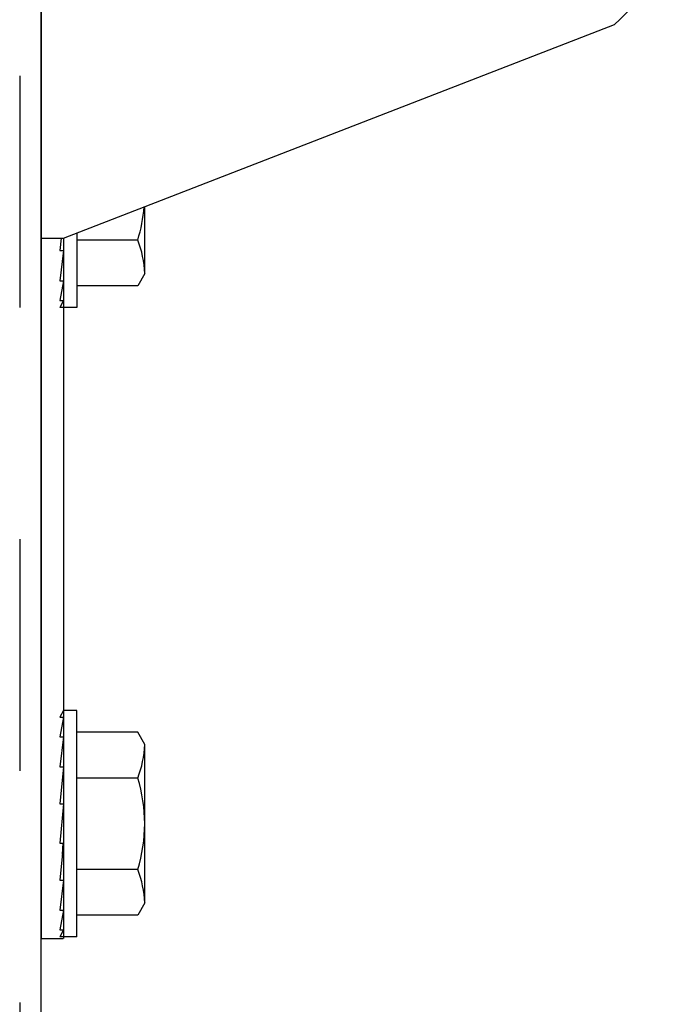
# Model space of a CAD drawing. Header units: inches. Extents: x 168.8 to 189.1, y 234.4 to 247.7.
# Tile 9 of 40: x 174.958 to 175.239, y 242.493 to 242.918. Entities that reach past the tile are written whole.
import ezdxf

# ---------------------------------------------------------------- set-up
doc = ezdxf.new("R2010")
doc.units = ezdxf.units.IN
doc.header["$LTSCALE"] = 0.25
doc.header["$MEASUREMENT"] = 0
doc.linetypes.add('HIDDEN2', pattern=[0.1875, 0.125, -0.0625])
doc.layers.add('525', color=7, linetype='Continuous')

msp = doc.modelspace()

# ---------------------------------------------------------------- linework, layer by layer
at = {"layer": '525'}
for p, q in [((174.9672532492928, 243.1042677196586), (174.9672532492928, 242.5211582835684)), ((174.9672532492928, 243.1042677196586), (174.9672532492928, 242.5211582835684)), ((174.9672532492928, 243.1042677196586), (174.9672532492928, 242.5211582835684)), ((174.9672532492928, 243.1042677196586), (174.9672532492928, 242.5211582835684)), ((174.9672532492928, 241.4472011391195), (174.9672532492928, 243.0801681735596)), ((174.9769717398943, 242.8233649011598), (175.214828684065, 242.915619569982)), ((174.9769717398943, 242.8233649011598), (175.214828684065, 242.915619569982)), ((175.0120303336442, 242.808117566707), (175.0120303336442, 242.8369626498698)), ((174.9827334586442, 242.8255996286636), (174.9827334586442, 242.7934599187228)), ((174.9670802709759, 242.8233649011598), (174.9767987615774, 242.8233649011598)), ((174.9670802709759, 242.8233649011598), (174.9767987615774, 242.8233649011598)), ((174.9759356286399, 242.8233649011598), (174.9754092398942, 242.8179911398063)), ((174.9769717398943, 242.8233649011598), (174.9769717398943, 242.5211582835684)), ((174.9769717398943, 242.8233649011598), (174.9769717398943, 242.5211582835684)), ((175.0089803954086, 242.8225614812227), (174.9827334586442, 242.8225614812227)), ((174.9769717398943, 242.8179911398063), (174.9754092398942, 242.8049705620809)), ((174.9754092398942, 242.8179911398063), (174.9769717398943, 242.8179911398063)), ((175.0120303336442, 242.808117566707), (175.0089803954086, 242.8028349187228)), ((174.9754092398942, 242.8049705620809), (174.9769717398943, 242.8049705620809)), ((174.9769717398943, 242.8049705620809), (174.9754092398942, 242.7964510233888)), ((175.0089803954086, 242.8028349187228), (174.9827334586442, 242.8028349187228)), ((174.9769717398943, 242.7964510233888), (174.9754092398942, 242.7934599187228)), ((174.9754092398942, 242.7964510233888), (174.9769717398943, 242.7964510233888)), ((174.9827334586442, 242.7934599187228), (174.9754092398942, 242.7934599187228)), ((174.9769717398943, 242.6194919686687), (174.9754092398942, 242.6165933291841)), ((174.9769717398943, 242.6165933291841), (174.9754092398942, 242.608155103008)), ((174.9754092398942, 242.6165933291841), (174.9769717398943, 242.6165933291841)), ((174.9827334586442, 242.6194919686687), (174.9769717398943, 242.6194919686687)), ((174.9827334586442, 242.5218357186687), (174.9827334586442, 242.6194919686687)), ((174.9769717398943, 242.608155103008), (174.9754092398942, 242.5951948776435)), ((174.9754092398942, 242.608155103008), (174.9769717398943, 242.608155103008)), ((175.0089803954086, 242.6101169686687), (174.9827334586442, 242.6101169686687)), ((175.0120303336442, 242.6048343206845), (175.0089803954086, 242.6101169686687)), ((175.0120303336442, 242.5364933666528), (175.0120303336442, 242.6048343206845)), ((174.9769717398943, 242.5951948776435), (174.9754092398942, 242.5792758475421)), ((174.9754092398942, 242.5951948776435), (174.9769717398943, 242.5951948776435)), ((175.0089803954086, 242.5903904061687), (174.9827334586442, 242.5903904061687)), ((174.9769717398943, 242.5792758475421), (174.9754092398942, 242.562318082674)), ((174.9754092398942, 242.5792758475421), (174.9769717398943, 242.5792758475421)), ((174.9754092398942, 242.562318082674), (174.9769717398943, 242.562318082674)), ((174.9769717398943, 242.562318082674), (174.9754092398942, 242.5463669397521)), ((175.0089803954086, 242.5509372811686), (174.9827334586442, 242.5509372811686)), ((174.9769717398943, 242.5463669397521), (174.9754092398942, 242.5333463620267)), ((174.9754092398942, 242.5463669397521), (174.9769717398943, 242.5463669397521)), ((175.0120303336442, 242.5364933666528), (175.0089803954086, 242.5312107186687)), ((174.9754092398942, 242.5333463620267), (174.9769717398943, 242.5333463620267)), ((174.9769717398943, 242.5333463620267), (174.9754092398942, 242.5248268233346)), ((175.0089803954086, 242.5312107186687), (174.9827334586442, 242.5312107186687)), ((174.9769717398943, 242.5248268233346), (174.9754092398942, 242.5218357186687)), ((174.9754092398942, 242.5248268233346), (174.9769717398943, 242.5248268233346)), ((174.9670802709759, 242.5211582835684), (174.9767987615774, 242.5211582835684)), ((174.9670802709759, 242.5211582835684), (174.9767987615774, 242.5211582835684)), ((174.9827334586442, 242.5218357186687), (174.9754092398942, 242.5218357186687))]:
    msp.add_line(p, q, dxfattribs=at)
at = {"layer": '525', "linetype": 'HIDDEN2'}
msp.add_line((174.9580344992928, 243.0934494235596), (174.9580344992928, 241.4434077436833), dxfattribs=at)
at = {"layer": '525', "linetype": 'Continuous'}
msp.add_line((174.9672532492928, 241.4094596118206), (174.9672532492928, 243.0796538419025), dxfattribs=at)
at = {"layer": '525', "extrusion": (-1, 6.123031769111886e-17, -2.211208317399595e-32)}
msp.add_line((174.9764889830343, 242.5573897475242), (174.9768336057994, 242.562318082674), dxfattribs=at)
at = {"layer": '525'}
for centre, radius, start, end in [((175.1674541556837, 242.9697276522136), 0.07191683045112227, 311.2038862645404, 30.29849593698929), ((175.1674541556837, 242.9697276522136), 0.07191683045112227, 311.2038862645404, 30.29849593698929), ((174.9467094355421, 242.8422880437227), 0.06532082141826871, 342.4225321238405, 355.246964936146), ((174.9687009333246, 242.8065122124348), 0.04335912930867, 2.121838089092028, 21.72470783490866), ((174.9687009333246, 242.6064396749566), 0.04335912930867, 338.2752921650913, 357.878161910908), ((174.9467094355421, 242.5706638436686), 0.06532082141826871, 342.4225321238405, 17.57746787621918), ((174.9687009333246, 242.5348880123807), 0.04335912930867, 2.121838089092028, 21.72470783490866)]:
    msp.add_arc(centre, radius, start, end, dxfattribs=at)

doc.saveas('drawing.dxf')
